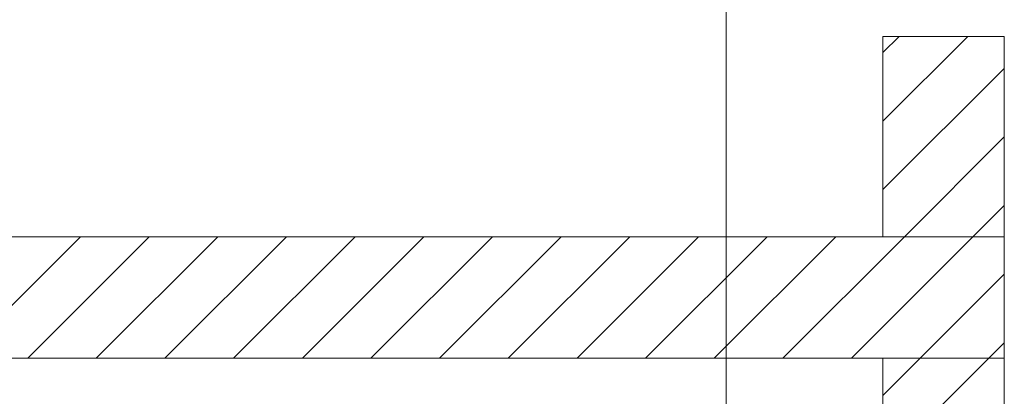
# Model space of a CAD drawing. Extents: x -620 to 300, y 62 to 1162.
# Tile 119 of 256: x 225 to 246, y 763 to 771. Entities that reach past the tile are written whole.
import ezdxf
from ezdxf.lldxf.tags import DXFTag

# ---------------------------------------------------------------- set-up
doc = ezdxf.new("R2010")
doc.units = 0
doc.layers.get('0').update_dxf_attribs({"lineweight": 13})
doc.layers.add('E_Detail_Linie_Text_Bem', color=7, linetype='Continuous', lineweight=13)
doc.layers.add('E_Detail_Wandschraffur', color=7, linetype='Continuous', lineweight=5, true_color=0xc0c0c0)
tags = doc.linetypes.add('fein_strichliert', pattern=[4, 1, -2, 1]).pattern_tags.tags
tags[8:9] = [DXFTag(74, 4), DXFTag(75, 0), DXFTag(340, '0'), DXFTag(46, 0.0), DXFTag(50, 0.0), DXFTag(44, 0.0), DXFTag(45, 0.0)]
tags[6:7] = [DXFTag(74, 4), DXFTag(75, 0), DXFTag(340, '0'), DXFTag(46, 0.0), DXFTag(50, 0.0), DXFTag(44, 0.0), DXFTag(45, 0.0)]
tags[4:5] = [DXFTag(74, 4), DXFTag(75, 0), DXFTag(340, '0'), DXFTag(46, 0.0), DXFTag(50, 0.0), DXFTag(44, 0.0), DXFTag(45, 0.0)]
tags = doc.linetypes.add('fein_strichliert-A06G955H8I', pattern=[4, 1, -2, 1]).pattern_tags.tags
tags[8:9] = [DXFTag(74, 4), DXFTag(75, 0), DXFTag(340, '0'), DXFTag(46, 0.0), DXFTag(50, 0.0), DXFTag(44, 0.0), DXFTag(45, 0.0)]
tags[6:7] = [DXFTag(74, 4), DXFTag(75, 0), DXFTag(340, '0'), DXFTag(46, 0.0), DXFTag(50, 0.0), DXFTag(44, 0.0), DXFTag(45, 0.0)]
tags[4:5] = [DXFTag(74, 4), DXFTag(75, 0), DXFTag(340, '0'), DXFTag(46, 0.0), DXFTag(50, 0.0), DXFTag(44, 0.0), DXFTag(45, 0.0)]

# ---------------------------------------------------------------- blocks, each defined once
blk = doc.blocks.new('Referenz-A06G955K8I')
at = {"layer": 'E_Detail_Linie_Text_Bem', "linetype": 'fein_strichliert-A06G955H8I', "ltscale": 0.65}
blk.add_line((239.871, 723.053), (239.871, 775.932), dxfattribs=at)
at = {"layer": 'E_Detail_Linie_Text_Bem', "linetype": 'Continuous', "ltscale": 0.13}
for p, q in [((243.1, 770.495), (245.6, 770.495)), ((243.1, 766.361), (243.1, 770.495)), ((245.6, 770.495), (245.6, 766.361)), ((245.6, 766.361), (194.273, 766.361)), ((245.6, 766.361), (243.1, 766.361)), ((245.6, 763.861), (245.6, 766.361)), ((194.273, 763.861), (243.1, 763.861)), ((204.665, 763.861), (245.6, 763.861)), ((243.1, 763.861), (245.6, 763.861)), ((243.1, 752.061), (243.1, 763.861)), ((245.6, 763.861), (245.6, 723.861))]:
    blk.add_line(p, q, dxfattribs=at)
at = {"layer": 'E_Detail_Wandschraffur', "linetype": 'ByBlock', "ltscale": 0.13}
for p, q in [((243.1, 768.748), (244.847, 770.495)), ((243.541, 766.361), (245.6, 768.42)), ((224.071, 763.861), (226.571, 766.361)), ((226.899, 763.861), (229.399, 766.361)), ((229.727, 763.861), (232.227, 766.361)), ((232.556, 763.861), (235.056, 766.361)), ((235.384, 763.861), (237.884, 766.361)), ((238.213, 763.861), (240.713, 766.361)), ((241.041, 763.861), (243.541, 766.361)), ((243.87, 763.861), (245.6, 765.591)), ((243.1, 763.091), (243.87, 763.861))]:
    blk.add_line(p, q, dxfattribs=at)
at = {"layer": 'E_Detail_Wandschraffur', "linetype": 'fein_strichliert', "ltscale": 0.13}
for p, q in [((243.1, 770.162), (243.433, 770.495)), ((243.1, 767.334), (245.6, 769.834)), ((244.955, 766.361), (245.6, 767.005)), ((225.485, 763.861), (227.985, 766.361)), ((228.313, 763.861), (230.813, 766.361)), ((231.142, 763.861), (233.642, 766.361)), ((233.97, 763.861), (236.47, 766.361)), ((236.799, 763.861), (239.299, 766.361)), ((239.627, 763.861), (242.127, 766.361)), ((242.455, 763.861), (244.955, 766.361)), ((245.284, 763.861), (245.6, 764.177)), ((243.1, 761.677), (245.284, 763.861))]:
    blk.add_line(p, q, dxfattribs=at)

msp = doc.modelspace()

# ---------------------------------------------------------------- block references
at = {"color": 8, "lineweight": 25, "ltscale": 0.25, "true_color": 0x808080}
msp.add_blockref('Referenz-A06G955K8I', (0, 0), dxfattribs=at)

doc.saveas('drawing.dxf')
